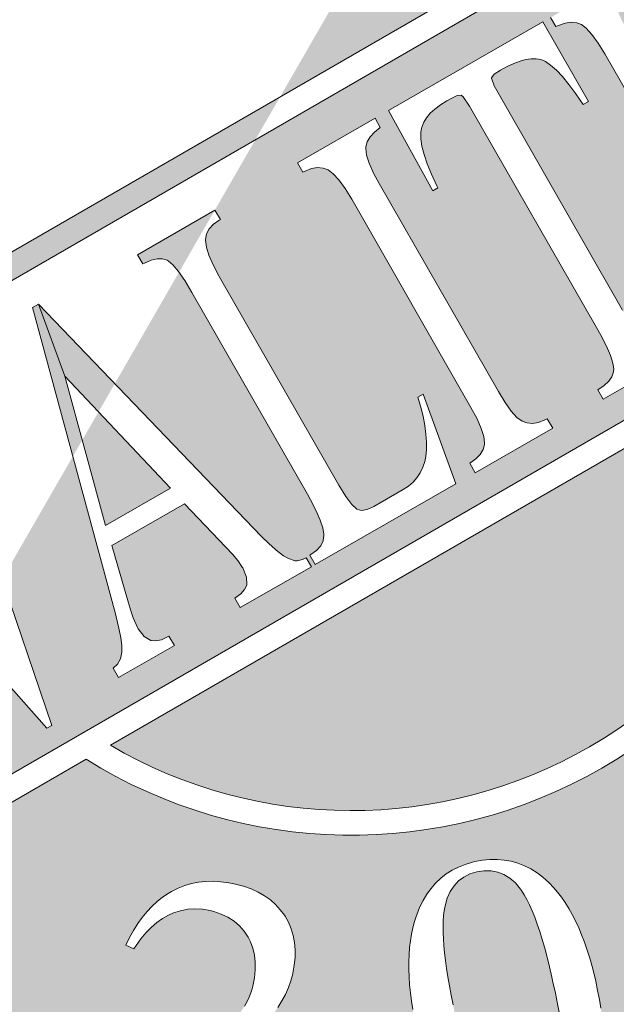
# Model space of a CAD drawing. Header units: millimetres. Extents: x -13501 to 278776, y 0 to 252300.
# Tile 82 of 132: x 262631 to 263127, y 1739 to 2556. Entities that reach past the tile are written whole.
import ezdxf
from ezdxf.enums import TextEntityAlignment as Align

# ---------------------------------------------------------------- set-up
doc = ezdxf.new("R2010")
doc.units = ezdxf.units.MM
doc.header["$LTSCALE"] = 100
doc.layers.get('0').update_dxf_attribs({"linetype": 'CONTINUOUS'})
doc.layers.add('SCHERMER_ONDERHOEK', color=7, linetype='CONTINUOUS')
doc.layers.add('WT-tekst', color=7, linetype='CONTINUOUS')
doc.styles.add('B-01', font='GOTHICI.TTF')
doc.styles.add('cg omega', font='GOTHICI.TTF', dxfattribs={"width": 1.32})
doc.styles.add('CG OMEGA BOLD', font='GOTHICBI.TTF', dxfattribs={"width": 1.32})

# ---------------------------------------------------------------- blocks, each defined once
blk = doc.blocks.new('iso')
at = {"lineweight": 5}
for points in [[(3.3739, 2.8719), (3.4779, 3.0522, -0.816427), (10.7824, 15.7203), (10.8863, 15.9006, 0.820962)], [(8.9618, 12.5629), (9.0714, 12.753, 0.468038), (4.2615, 8.5406), (4.4644, 8.6578, -0.453418)], [(10.3861, 12.0791, 0.095853), (8.9618, 12.5629), (7.832, 10.6034)], [(7.6282, 10.2501), (7.832, 10.6034), (1.199, 6.7712, 0.007066), (1.2547, 6.5678)], [(7.2896, 9.6628), (6.6482, 9.2949), (6.6941, 9.2177), (6.7078, 9.2245), (6.7621, 9.2482), (6.8118, 9.2605), (6.8554, 9.2597), (6.8943, 9.2482), (6.902, 9.2429), (6.9425, 9.2092), (6.9884, 9.155), (6.993, 9.1484)], [(6.4233, 5.2236, 0.58128), (12.3828, 8.663)], [(6.325, 7.99), (6.1897, 7.7553), (6.3829, 7.0482), (6.9219, 7.3578)]]:
    blk.add_hatch(color=256, dxfattribs=at).paths.add_polyline_path(points)
h = blk.add_hatch(color=256, dxfattribs=at)
h.paths.add_polyline_path([(13.7999, 13.8158), (7.6282, 10.2501), (7.2911, 9.6654), (7.3369, 9.5861), (7.327, 9.5808), (7.2788, 9.5471), (7.2445, 9.5097), (7.2223, 9.4676), (7.2139, 9.4218), (7.2139, 9.4141), (7.2208, 9.3575), (7.2422, 9.2895), (7.2766, 9.21), (7.3247, 9.119), (7.3278, 9.1129), (8.32, 7.383), (8.3781, 7.2875), (8.427, 7.2217), (8.466, 7.185), (8.4706, 7.1827), (8.5096, 7.172), (8.5562, 7.1804), (8.6105, 7.2049), (8.8551, 7.3448), (8.8987, 7.3738), (8.9369, 7.4067), (8.969, 7.4442), (8.9958, 7.4847), (9.0172, 7.5306), (9.0332, 7.5795), (9.0416, 7.6208), (9.0477, 7.6773), (9.0485, 7.7385), (9.0439, 7.805), (9.034, 7.8768), (9.0195, 7.9541), (8.9988, 8.0366), (8.9774, 8.1123), (9.0202, 8.1375), (9.2924, 7.3937), (8.1228, 6.7226), (8.0784, 6.8005), (8.0884, 6.8059), (8.1358, 6.8395), (8.1702, 6.8777), (8.1901, 6.9205), (8.1962, 6.9679), (8.1962, 6.9741), (8.1878, 7.0268), (8.1664, 7.0918), (8.1327, 7.1697), (8.0853, 7.2607), (8.0593, 7.3081), (7.0992, 8.9822), (7.0411, 9.0793), (6.993, 9.1484), (6.4605, 8.2249), (7.6794, 6.9572), (7.739, 6.8968), (7.8002, 6.8433), (7.8613, 6.7967), (7.8973, 6.7761), (7.9538, 6.7554), (7.973, 6.7547), (8.0173, 6.7638), (8.0494, 6.7791), (8.0922, 6.7042), (7.5021, 6.3663), (7.4577, 6.4443), (7.5059, 6.4795), (7.538, 6.5154), (7.5556, 6.5521), (7.5563, 6.5559), (7.554, 6.6178), (7.5227, 6.6939), (7.4822, 6.7577), (7.4379, 6.8089), (7.0403, 7.2278), (6.4357, 6.8808), (6.5702, 6.4145), (6.5954, 6.3312), (6.6138, 6.2807), (6.649, 6.2012), (6.6543, 6.1905), (6.7032, 6.1271), (6.7581, 6.0943), (6.8018, 6.0896), (6.8485, 6.0995), (6.8966, 6.1225), (6.9096, 6.1294), (6.9547, 6.0514), (6.4907, 5.7854), (6.4456, 5.8633), (6.4831, 5.8954), (6.5075, 5.9398), (6.519, 5.9956), (6.519, 5.9994), (6.5175, 6.0506), (6.5098, 6.1164), (6.4945, 6.1951), (6.4716, 6.2884), (6.4647, 6.3136), (6.1119, 7.6204), (5.5241, 6.601), (5.938, 5.3886), (5.8952, 5.3642), (5.2384, 6.1055), (4.9956, 5.6844), (5.2317, 4.9827), (5.1904, 4.9598), (4.8199, 5.3796), (4.4438, 4.7275), (4.455, 4.7282), (4.4887, 4.7404), (4.5345, 4.6624), (4.3429, 4.5524), (4.0889, 4.1119), (15.2469, 10.5515), (15.2469, 11.6621, 0.08759)])
h.paths.add_polyline_path([(14.2237, 10.8704), (14.2841, 10.7687), (14.3384, 10.6861), (14.3865, 10.6227), (14.4278, 10.5791), (14.4607, 10.5554), (14.4989, 10.5432), (14.5425, 10.5424), (14.5914, 10.5516), (14.6457, 10.5722), (14.6732, 10.586), (14.7191, 10.508), (14.0624, 10.1312), (14.0173, 10.2091), (14.0693, 10.2443), (14.109, 10.2802), (14.135, 10.3184), (14.1488, 10.359), (14.1503, 10.3827), (14.1434, 10.4308), (14.1228, 10.4935), (14.0892, 10.5707), (14.0425, 10.6624), (14.0058, 10.7266), (12.9532, 12.5643), (12.8997, 12.6423), (12.8837, 12.6545), (12.8493, 12.6515), (12.7996, 12.6278), (12.7644, 12.6079), (12.7109, 12.5743), (12.665, 12.5399), (12.6268, 12.5039), (12.5955, 12.4673), (12.5725, 12.4298), (12.5565, 12.39), (12.5481, 12.3503), (12.5473, 12.3434), (12.5481, 12.2914), (12.5572, 12.2303), (12.5756, 12.1615), (12.6016, 12.0843), (12.6367, 11.9979), (12.6803, 11.9039), (12.6903, 11.8848), (12.6475, 11.8603), (12.2805, 12.5276), (13.5617, 13.263), (13.9401, 12.6026), (13.8958, 12.5766), (13.8346, 12.666), (13.7773, 12.744), (13.7238, 12.8097), (13.6733, 12.8632), (13.6267, 12.9045), (13.5831, 12.9343), (13.5778, 12.9366), (13.5434, 12.9496), (13.5059, 12.9565), (13.4654, 12.9565), (13.4203, 12.9504), (13.3721, 12.9374), (13.3201, 12.9183), (13.2643, 12.893), (13.2085, 12.8625), (13.1573, 12.8273), (13.1359, 12.799), (13.1352, 12.7967), (13.1573, 12.7325), (13.1787, 12.6935)], flags=16)
h.paths.add_polyline_path([(13.1917, 10.1938), (13.2475, 10.1036), (13.2987, 10.0325), (13.3469, 9.9813), (13.3889, 9.95), (13.4295, 9.9347), (13.4746, 9.9309), (13.5243, 9.9393), (13.5793, 9.9592), (13.5976, 9.9683), (13.6427, 9.8911), (12.9999, 9.5211), (12.9548, 9.5999), (13.0044, 9.6358), (13.0411, 9.674), (13.0648, 9.713), (13.0763, 9.7551), (13.0778, 9.7688), (13.0717, 9.8216), (13.0511, 9.8888), (13.0151, 9.9691), (12.9647, 10.0639), (11.9748, 11.79), (11.9197, 11.8802), (11.8685, 11.9513), (11.8203, 12.0025), (11.7783, 12.0346), (11.737, 12.0499), (11.6919, 12.0537), (11.6422, 12.0453), (11.5879, 12.0246), (11.5696, 12.0162), (11.5245, 12.0942), (12.1682, 12.4634), (12.2125, 12.3847), (12.1636, 12.3472), (12.1269, 12.3083), (12.1032, 12.2677), (12.0917, 12.2265), (12.0902, 12.2112), (12.0971, 12.1569), (12.1185, 12.0896), (12.1552, 12.0086), (12.2026, 11.9207)], flags=16)
h.paths.add_polyline_path([(12.5397, 10.0968), (12.7912, 9.4019), (11.5528, 8.691), (11.5092, 8.7697), (11.5589, 8.8056), (11.5956, 8.8439), (11.6208, 8.8828), (11.6323, 8.9234), (11.6338, 8.9379), (11.6277, 8.9899), (11.6071, 9.0571), (11.5704, 9.1382), (11.5207, 9.2299), (10.5292, 10.9606), (10.4734, 11.0515), (10.4214, 11.1234), (10.3748, 11.1746), (10.3343, 11.2052), (10.2953, 11.2197), (10.2502, 11.2235), (10.1997, 11.2159), (10.1439, 11.1975), (10.1218, 11.1876), (10.0782, 11.2633), (11.2875, 11.9581), (11.6323, 11.4001), (11.5895, 11.3756), (11.5276, 11.4605), (11.4695, 11.5308), (11.4167, 11.5874), (11.367, 11.6302), (11.3219, 11.66), (11.3181, 11.6615), (11.2768, 11.6761), (11.2325, 11.6814), (11.1851, 11.6776), (11.1354, 11.6646), (11.0834, 11.6417), (11.0567, 11.6271), (10.6989, 11.4223), (10.6523, 11.3871), (10.6324, 11.3512), (10.6316, 11.3451), (10.6446, 11.2923), (10.6874, 11.2044), (10.7004, 11.1815), (11.0972, 10.4897), (11.1499, 10.4102), (11.166, 10.3949), (11.208, 10.3926), (11.2355, 10.4056), (11.5169, 10.5669), (11.5711, 10.6013), (11.6155, 10.6364), (11.6491, 10.6724), (11.6728, 10.7091), (11.6866, 10.7458), (11.6896, 10.7679), (11.6866, 10.8214), (11.6697, 10.8872), (11.6407, 10.9651), (11.5979, 11.0554), (11.5826, 11.0844), (11.6254, 11.1096), (12.1322, 10.2252), (12.0894, 10.2007), (12.0306, 10.2894), (11.9763, 10.3612), (11.9266, 10.4163), (11.8807, 10.4553), (11.8609, 10.4675), (11.8242, 10.4797), (11.7836, 10.4836), (11.7385, 10.4774), (11.6881, 10.4622), (11.6338, 10.4377), (11.6009, 10.4201), (11.3181, 10.2573), (11.2799, 10.2214), (11.2761, 10.2068), (11.2967, 10.1441), (11.3227, 10.096), (11.7638, 9.3262), (11.8211, 9.2345), (11.867, 9.1748), (11.8899, 9.155), (11.935, 9.1397), (11.9856, 9.1518), (11.9946, 9.1573), (12.3249, 9.3468), (12.3761, 9.3782), (12.4204, 9.4118), (12.4594, 9.4462), (12.4915, 9.4829), (12.5175, 9.5204), (12.5374, 9.5601), (12.5511, 9.6006), (12.555, 9.619), (12.5611, 9.6679), (12.5611, 9.7252), (12.555, 9.7902), (12.5435, 9.8628), (12.5267, 9.9439), (12.5037, 10.0325), (12.4808, 10.109)], flags=16)
h.paths.add_polyline_path([(10.3931, 10.5661), (10.348, 10.5401), (10.2877, 10.6303), (10.2303, 10.7075), (10.1768, 10.7733), (10.1264, 10.8268), (10.079, 10.8681), (10.0354, 10.8979), (10.03, 10.9009), (9.9964, 10.9139), (9.9589, 10.92), (9.9177, 10.9208), (9.8733, 10.9139), (9.8244, 10.9017), (9.7732, 10.8826), (9.7174, 10.8566), (9.6616, 10.8268), (9.6096, 10.7916), (9.5882, 10.7633), (9.5882, 10.7603), (9.6104, 10.6961), (9.631, 10.6571), (10.676, 8.8347), (10.7371, 8.7322), (10.7914, 8.6497), (10.8388, 8.5862), (10.8808, 8.5427), (10.9137, 8.5197), (10.9512, 8.5075), (10.9947, 8.506), (11.0437, 8.5159), (11.0987, 8.5365), (11.1255, 8.5495), (11.1713, 8.4723), (10.5147, 8.0955), (10.4703, 8.1734), (10.5223, 8.2078), (10.5613, 8.2438), (10.5873, 8.282), (10.6011, 8.3225), (10.6034, 8.3462), (10.5957, 8.3944), (10.5751, 8.457), (10.5414, 8.5343), (10.4948, 8.626), (10.4589, 8.6902), (9.4055, 10.5279), (9.3528, 10.6059), (9.3367, 10.6181), (9.3015, 10.615), (9.2526, 10.5921), (9.2174, 10.5715), (9.1639, 10.5386), (9.1181, 10.5034), (9.0791, 10.4683), (9.0485, 10.4308), (9.0248, 10.3934), (9.0095, 10.3544), (9.0011, 10.3139), (9.0003, 10.307), (9.0011, 10.255), (9.0103, 10.1946), (9.0279, 10.125), (9.0546, 10.0478), (9.0898, 9.9622), (9.1334, 9.8674), (9.1425, 9.8483), (9.0997, 9.8239), (8.7328, 10.4912), (10.014, 11.2266)], flags=16)
h.paths.add_polyline_path([(8.6648, 10.349), (8.6158, 10.3108), (8.5791, 10.2718), (8.5554, 10.2321), (8.544, 10.19), (8.5432, 10.1747), (8.5501, 10.1212), (8.5715, 10.0532), (8.6082, 9.9722), (8.6548, 9.8842), (9.6448, 8.1582), (9.7006, 8.0672), (9.7518, 7.9961), (9.7992, 7.9449), (9.842, 7.9135), (9.8825, 7.8982), (9.9276, 7.8944), (9.9773, 7.9028), (10.0316, 7.9235), (10.0499, 7.9319), (10.0958, 7.8547), (9.4521, 7.4855), (9.407, 7.5634), (9.4567, 7.5994), (9.4934, 7.6376), (9.5179, 7.6773), (9.5293, 7.7186), (9.5301, 7.7331), (9.5247, 7.7859), (9.5033, 7.8524), (9.4674, 7.9334), (9.417, 8.0274), (8.4278, 9.7543), (8.372, 9.8437), (8.3208, 9.9148), (8.2734, 9.966), (8.2306, 9.9981), (8.1901, 10.0134), (8.1442, 10.0173), (8.0945, 10.0088), (8.0402, 9.989), (8.0219, 9.9798), (7.9775, 10.0578), (8.6212, 10.427)], flags=16)
h = blk.add_hatch(color=256, dxfattribs=at)
h.paths.add_polyline_path([(15.2469, 10.316), (12.5846, 8.7795, -0.599956), (6.2215, 5.1072), (3.8854, 3.7589), (3.4779, 3.0522, 0.049199), (4.6649, 2.1936), (6.5598, 2.1936), (6.6245, 2.2386), (6.6847, 2.2805), (6.7603, 2.3335), (6.8331, 2.3859), (6.9026, 2.4372), (6.9688, 2.4879), (7.0322, 2.5376), (7.0918, 2.5861), (7.1486, 2.6336), (7.2016, 2.6805), (7.2518, 2.7263), (7.2987, 2.771), (7.3423, 2.8151), (7.3831, 2.8581), (7.4201, 2.9001), (7.4543, 2.9409), (7.4846, 2.9812), (7.5122, 3.0203), (7.5365, 3.0589), (7.558, 3.0965), (7.5757, 3.1329), (7.59, 3.1682), (7.6016, 3.2029), (7.6071, 3.2239), (7.6203, 3.2934), (7.6264, 3.3591), (7.6264, 3.422), (7.6203, 3.4821), (7.6071, 3.5384), (7.5872, 3.5919), (7.5674, 3.6321), (7.5343, 3.6818), (7.4951, 3.7259), (7.4504, 3.764), (7.3997, 3.7965), (7.3434, 3.823), (7.2811, 3.844), (7.2518, 3.8512), (7.1884, 3.8627), (7.126, 3.8661), (7.0653, 3.8622), (7.0058, 3.8506), (6.9478, 3.8319), (6.9054, 3.8131), (6.8557, 3.785), (6.8083, 3.7513), (6.7625, 3.7121), (6.7189, 3.668), (6.677, 3.6178), (6.6372, 3.5626), (6.6185, 3.5345), (6.5506, 3.5637), (6.5821, 3.6277), (6.6157, 3.6873), (6.651, 3.7436), (6.6885, 3.7954), (6.7277, 3.8429), (6.7685, 3.8865), (6.8116, 3.9262), (6.8563, 3.9621), (6.9031, 3.9935), (6.9318, 4.0106), (6.9854, 4.0371), (7.0405, 4.0591), (7.0973, 4.0757), (7.1558, 4.0867), (7.216, 4.0934), (7.2777, 4.095), (7.3412, 4.0911), (7.4063, 4.0823), (7.4631, 4.0713), (7.5299, 4.0531), (7.5922, 4.031), (7.6501, 4.0045), (7.7031, 3.9742), (7.7516, 3.94), (7.7958, 3.9014), (7.8344, 3.8589), (7.8706, 3.8106), (7.9023, 3.7546), (7.9249, 3.7006), (7.942, 3.6448), (7.953, 3.5869), (7.958, 3.5262), (7.9574, 3.4633), (7.9508, 3.3982), (7.9376, 3.328), (7.9216, 3.2686), (7.9017, 3.2118), (7.8769, 3.156), (7.8482, 3.1014), (7.8151, 3.0474), (7.777, 2.9944), (7.7317, 2.9383), (7.6981, 2.9017), (7.6645, 2.8675), (7.627, 2.8322), (7.5861, 2.7952), (7.542, 2.7572), (7.4935, 2.718), (7.4421, 2.6772), (7.387, 2.6358), (7.3279, 2.5922), (7.2656, 2.5481), (7.2, 2.5023), (7.168, 2.4808), (6.7437, 2.1936), (9.2169, 2.1936), (9.2037, 2.2154), (9.1761, 2.2656), (9.1496, 2.318), (9.1237, 2.3737), (9.0994, 2.4322), (9.0757, 2.4935), (9.0531, 2.5569), (9.0316, 2.6237), (9.0111, 2.6932), (8.9913, 2.7654), (8.9731, 2.8405), (8.9631, 2.8841), (8.9471, 2.958), (8.9339, 3.0303), (8.9229, 3.1009), (8.914, 3.1698), (8.9074, 3.2366), (8.903, 3.3022), (8.9008, 3.3657), (8.9008, 3.4275), (8.9036, 3.487), (8.908, 3.5455), (8.9146, 3.6018), (8.924, 3.6564), (8.9356, 3.7094), (8.9488, 3.7607), (8.9648, 3.8098), (8.967, 3.8153), (8.9913, 3.8771), (9.0194, 3.9345), (9.0509, 3.9874), (9.0862, 4.036), (9.1242, 4.0801), (9.1667, 4.1198), (9.212, 4.1551), (9.2611, 4.186), (9.3135, 4.2125), (9.3697, 4.2346), (9.4293, 4.2528), (9.4503, 4.2578), (9.5137, 4.2693), (9.575, 4.2754), (9.6357, 4.276), (9.6941, 4.271), (9.7515, 4.2611), (9.8072, 4.2451), (9.8613, 4.2241), (9.9143, 4.1971), (9.9656, 4.1651), (10.0152, 4.1276), (10.0632, 4.084), (10.0671, 4.0807), (10.1018, 4.0443), (10.136, 4.0045), (10.168, 3.9626), (10.1995, 3.9174), (10.2293, 3.8694), (10.258, 3.8186), (10.2855, 3.7657), (10.3115, 3.7094), (10.3363, 3.6503), (10.36, 3.5886), (10.3821, 3.524), (10.4036, 3.4567), (10.4229, 3.3861), (10.4417, 3.3133), (10.4527, 3.2658), (10.4687, 3.1891), (10.4836, 3.1141), (10.4957, 3.0413), (10.5062, 2.9701), (10.5145, 2.9012), (10.5211, 2.8344), (10.5255, 2.7693), (10.5277, 2.7064), (10.5283, 2.6452), (10.5266, 2.5867), (10.5233, 2.5293), (10.5172, 2.4747), (10.5101, 2.4217), (10.5001, 2.371), (10.4886, 2.3219), (10.4748, 2.275), (10.4737, 2.2706), (10.451, 2.2093), (10.4437, 2.1936), (12.1823, 2.1936, 0.157804), (15.2469, 5.6187)])
h.paths.add_polyline_path([(13.1637, 6.9334), (13.2161, 6.9351), (13.2691, 6.934), (13.3237, 6.9301), (13.38, 6.9235), (13.4373, 6.9141), (13.4958, 6.902), (13.5559, 6.8876), (13.6177, 6.87), (13.6806, 6.8496), (13.7452, 6.827), (13.8108, 6.801), (13.8776, 6.7723), (13.946, 6.7414), (13.9896, 6.7199), (14.0602, 6.6846), (14.1275, 6.6493), (14.192, 6.6135), (14.2544, 6.577), (14.3134, 6.5406), (14.3691, 6.5037), (14.4226, 6.4662), (14.4734, 6.4286), (14.5208, 6.3911), (14.5661, 6.3531), (14.608, 6.3144), (14.6472, 6.2758), (14.6841, 6.2367), (14.7178, 6.1975), (14.7487, 6.1578), (14.7763, 6.1175), (14.779, 6.1136), (14.8127, 6.0579), (14.8408, 6.0016), (14.8634, 5.9454), (14.88, 5.8885), (14.891, 5.8317), (14.8971, 5.7743), (14.8971, 5.7164), (14.8916, 5.659), (14.8805, 5.6006), (14.8634, 5.5421), (14.8414, 5.4836), (14.8232, 5.4439), (14.7923, 5.3865), (14.7581, 5.3346), (14.7211, 5.2872), (14.6808, 5.2442), (14.6367, 5.2067), (14.5898, 5.1736), (14.5396, 5.1449), (14.4861, 5.1211), (14.4293, 5.1024), (14.3691, 5.0886), (14.3062, 5.0792), (14.2864, 5.0776), (14.2378, 5.0743), (14.1876, 5.0743), (14.1358, 5.0759), (14.0822, 5.0809), (14.0276, 5.088), (13.9714, 5.098), (13.9134, 5.1101), (13.8544, 5.125), (13.7932, 5.1421), (13.7308, 5.162), (13.6668, 5.184), (13.6017, 5.2089), (13.5344, 5.2364), (13.466, 5.2662), (13.396, 5.2988), (13.3557, 5.3181), (13.2884, 5.3523), (13.2238, 5.3871), (13.1615, 5.4229), (13.1025, 5.4588), (13.0462, 5.4957), (12.9921, 5.5333), (12.9414, 5.5713), (12.8934, 5.6099), (12.8481, 5.6491), (12.8056, 5.6894), (12.7659, 5.7302), (12.729, 5.7716), (12.6948, 5.8135), (12.6639, 5.856), (12.6352, 5.899), (12.6319, 5.904), (12.5993, 5.9619), (12.5723, 6.0198), (12.5502, 6.0772), (12.5348, 6.1351), (12.5243, 6.1931), (12.5193, 6.2504), (12.5204, 6.3084), (12.527, 6.3658), (12.5392, 6.4237), (12.5568, 6.4811), (12.5806, 6.5384), (12.5899, 6.5583), (12.6203, 6.6146), (12.6539, 6.667), (12.6914, 6.7144), (12.7317, 6.7569), (12.7759, 6.7955), (12.8227, 6.8292), (12.8735, 6.8579), (12.927, 6.8827), (12.9844, 6.9025), (13.0445, 6.9174), (13.1099, 6.9287)], flags=16)
h.paths.add_polyline_path([(12.0316, 5.2188), (12.0796, 5.1989), (12.1276, 5.1758), (12.1756, 5.1493), (12.2236, 5.12), (12.2722, 5.0875), (12.3202, 5.0522), (12.3687, 5.0136), (12.4173, 4.9722), (12.4664, 4.9275), (12.5149, 4.8795), (12.564, 4.8288), (12.6131, 4.7747), (12.6622, 4.7179), (12.6931, 4.6803), (12.7422, 4.6191), (12.7891, 4.5584), (12.8327, 4.4988), (12.8735, 4.4398), (12.9121, 4.3824), (12.948, 4.3251), (12.9811, 4.2693), (13.0114, 4.2142), (13.039, 4.1596), (13.0638, 4.106), (13.0859, 4.0536), (13.1058, 4.0023), (13.1223, 3.9516), (13.1367, 3.9014), (13.1482, 3.8528), (13.1571, 3.8048), (13.1648, 3.7353), (13.167, 3.6724), (13.1637, 3.6117), (13.1554, 3.5533), (13.1422, 3.4964), (13.1234, 3.4424), (13.0991, 3.39), (13.0705, 3.3397), (13.0357, 3.2912), (12.9965, 3.2454), (12.9518, 3.2013), (12.9182, 3.1726), (12.8669, 3.1334), (12.8139, 3.1003), (12.7604, 3.0727), (12.7058, 3.0512), (12.6501, 3.0347), (12.5938, 3.0242), (12.5364, 3.0192), (12.4779, 3.0203), (12.4184, 3.0269), (12.3577, 3.0391), (12.2964, 3.0573), (12.2777, 3.0639), (12.2324, 3.0816), (12.1867, 3.102), (12.1403, 3.1257), (12.094, 3.1522), (12.0471, 3.1814), (12.0002, 3.214), (11.9527, 3.2493), (11.9047, 3.2873), (11.8567, 3.3282), (11.8082, 3.3723), (11.7596, 3.4197), (11.7105, 3.4694), (11.6609, 3.5224), (11.6112, 3.5781), (11.561, 3.6371), (11.5329, 3.6713), (11.4855, 3.7303), (11.4413, 3.7888), (11.3994, 3.8473), (11.3608, 3.9047), (11.3249, 3.9615), (11.2918, 4.0183), (11.2615, 4.074), (11.2339, 4.1292), (11.2091, 4.1838), (11.187, 4.2379), (11.1682, 4.2914), (11.1517, 4.3444), (11.1384, 4.3968), (11.1274, 4.4486), (11.1196, 4.5007), (11.1131, 4.5717), (11.1125, 4.6357), (11.1169, 4.6975), (11.1269, 4.7565), (11.1412, 4.8133), (11.1611, 4.8674), (11.1859, 4.9198), (11.2162, 4.9689), (11.251, 5.0163), (11.2913, 5.0616), (11.3365, 5.104), (11.3531, 5.1178), (11.4049, 5.1565), (11.4573, 5.1896), (11.5108, 5.2171), (11.5655, 5.2392), (11.6212, 5.2558), (11.678, 5.2668), (11.7359, 5.2718), (11.795, 5.2718), (11.8551, 5.2657), (11.9169, 5.2547), (11.9792, 5.2376), (11.9836, 5.2359)], flags=16)
h = blk.add_hatch(color=256, dxfattribs=at)
h.paths.add_polyline_path([(5.8272, 8.8836), (6.0443, 8.2873), (6.325, 7.99), (6.4605, 8.2249)])
h.paths.add_polyline_path([(5.8272, 8.8836), (5.7783, 8.8561), (6.1119, 7.6204), (6.1897, 7.7553), (6.0443, 8.2873)])
h = blk.add_hatch(color=256, dxfattribs=at)
h.paths.add_polyline_path([(14.3382, 6.1379), (14.2814, 6.1716), (14.2207, 6.2058), (14.1562, 6.2411), (14.0878, 6.278), (14.0149, 6.3161), (13.9388, 6.3558), (13.8588, 6.3961), (13.775, 6.438), (13.7363, 6.4568), (13.658, 6.4948), (13.5835, 6.5291), (13.5118, 6.561), (13.4439, 6.5892), (13.3794, 6.6151), (13.3176, 6.6377), (13.2597, 6.657), (13.2051, 6.6736), (13.1538, 6.6874), (13.1052, 6.6979), (13.0605, 6.7056), (13.0191, 6.71), (13.0026, 6.7111), (12.9375, 6.7095), (12.8779, 6.699), (12.8239, 6.6797), (12.7753, 6.6515), (12.7328, 6.6146), (12.6959, 6.5688), (12.6661, 6.5169), (12.6434, 6.4612), (12.6313, 6.406), (12.6291, 6.3514), (12.6374, 6.2968), (12.655, 6.2427), (12.6832, 6.1892), (12.7212, 6.1357), (12.7488, 6.1037), (12.7764, 6.075), (12.8084, 6.0458), (12.8432, 6.016), (12.8823, 5.9851), (12.9254, 5.9531), (12.9717, 5.9211), (13.0219, 5.888), (13.076, 5.8538), (13.1333, 5.819), (13.1951, 5.7837), (13.2602, 5.7473), (13.3292, 5.7103), (13.402, 5.6728), (13.4787, 5.6342), (13.5074, 5.6199), (13.5879, 5.5813), (13.6646, 5.5448), (13.7385, 5.5112), (13.8092, 5.4797), (13.877, 5.4511), (13.9416, 5.4251), (14.0034, 5.4014), (14.0618, 5.3799), (14.117, 5.3611), (14.1694, 5.3451), (14.2185, 5.3313), (14.2643, 5.3203), (14.3073, 5.312), (14.3471, 5.3054), (14.3741, 5.3027), (14.4419, 5.301), (14.5043, 5.3071), (14.5611, 5.322), (14.6119, 5.3451), (14.6571, 5.3766), (14.6963, 5.4163), (14.7299, 5.4648), (14.7454, 5.493), (14.7685, 5.5509), (14.7818, 5.6077), (14.7845, 5.6635), (14.7774, 5.7181), (14.7592, 5.7721), (14.7316, 5.8251), (14.693, 5.8764), (14.6759, 5.8957), (14.6538, 5.9178), (14.6284, 5.941), (14.5986, 5.9652), (14.565, 5.9912), (14.5275, 6.0182), (14.4855, 6.0463), (14.4403, 6.0756), (14.3912, 6.1065)])
h.paths.add_polyline_path([(12.495, 4.3703), (12.4393, 4.4409), (12.3803, 4.5137), (12.3533, 4.5474), (12.2975, 4.6141), (12.244, 4.6765), (12.1927, 4.735), (12.1425, 4.7896), (12.0945, 4.8398), (12.0482, 4.8861), (12.0035, 4.9281), (11.9605, 4.9661), (11.9196, 4.9998), (11.8805, 5.0296), (11.8424, 5.0549), (11.8071, 5.0765), (11.7922, 5.0842), (11.7326, 5.1101), (11.6736, 5.1256), (11.6168, 5.1305), (11.561, 5.125), (11.507, 5.1096), (11.454, 5.0831), (11.4055, 5.0483), (11.3619, 5.0075), (11.3277, 4.9623), (11.3029, 4.9132), (11.2874, 4.8607), (11.2813, 4.8039), (11.2841, 4.7432), (11.2968, 4.6787), (11.3084, 4.6384), (11.3216, 4.6009), (11.3382, 4.5612), (11.3575, 4.5187), (11.3801, 4.4746), (11.406, 4.4282), (11.4347, 4.3791), (11.4667, 4.3278), (11.5015, 4.2749), (11.5395, 4.2191), (11.5803, 4.1612), (11.6245, 4.1011), (11.6719, 4.0387), (11.7227, 3.9742), (11.7756, 3.9074), (11.7966, 3.8821), (11.8529, 3.8136), (11.9081, 3.7485), (11.961, 3.6868), (12.0123, 3.6288), (12.062, 3.5742), (12.1094, 3.5235), (12.1558, 3.4766), (12.1999, 3.4324), (12.2424, 3.3927), (12.2832, 3.3563), (12.3218, 3.3232), (12.3593, 3.294), (12.3946, 3.268), (12.4283, 3.246), (12.4515, 3.2322), (12.5127, 3.2018), (12.5717, 3.1814), (12.6297, 3.1715), (12.6854, 3.1715), (12.7394, 3.1809), (12.7919, 3.2007), (12.8426, 3.2305), (12.868, 3.2498), (12.9138, 3.2929), (12.9491, 3.3392), (12.975, 3.3883), (12.991, 3.4413), (12.9976, 3.4975), (12.9938, 3.5571), (12.9805, 3.6206), (12.9734, 3.6448), (12.9623, 3.6741), (12.9485, 3.7061), (12.9314, 3.7403), (12.9116, 3.7778), (12.889, 3.8181), (12.863, 3.8611), (12.8343, 3.9063), (12.8023, 3.9549), (12.7676, 4.0062), (12.7295, 4.0597), (12.6887, 4.1165), (12.6446, 4.1761), (12.5977, 4.2379), (12.548, 4.303)])
h.paths.add_polyline_path([(10.1178, 3.166), (10.098, 3.2575), (10.0886, 3.2995), (10.0693, 3.3839), (10.0494, 3.4639), (10.0296, 3.5395), (10.0091, 3.6106), (9.9887, 3.6768), (9.9678, 3.7392), (9.9468, 3.7965), (9.9253, 3.8495), (9.9038, 3.8981), (9.8817, 3.9422), (9.8596, 3.9819), (9.837, 4.0172), (9.8276, 4.0305), (9.7857, 4.0807), (9.7405, 4.1209), (9.6914, 4.1513), (9.6395, 4.1711), (9.5838, 4.1811), (9.5248, 4.1816), (9.4657, 4.1722), (9.4084, 4.1551), (9.3576, 4.1298), (9.314, 4.0972), (9.2765, 4.0569), (9.2451, 4.0095), (9.2208, 3.9538), (9.2031, 3.8909), (9.1954, 3.849), (9.1904, 3.8098), (9.1877, 3.7668), (9.186, 3.7204), (9.1866, 3.6708), (9.1888, 3.6172), (9.1921, 3.561), (9.1982, 3.5008), (9.2053, 3.4374), (9.2142, 3.3706), (9.2252, 3.3006), (9.2379, 3.2272), (9.2522, 3.15), (9.2682, 3.0694), (9.2864, 2.9861), (9.2931, 2.9541), (9.3129, 2.8675), (9.3328, 2.7848), (9.3526, 2.7059), (9.3731, 2.6308), (9.3929, 2.5602), (9.4128, 2.4935), (9.4326, 2.4306), (9.4525, 2.3715), (9.4729, 2.3169), (9.4928, 2.2656), (9.5126, 2.2187), (9.5247, 2.1936), (10.2355, 2.1936), (10.2392, 2.2143), (10.2425, 2.2458), (10.2442, 2.2805), (10.2447, 2.3186), (10.2436, 2.3611), (10.2414, 2.4074), (10.2375, 2.4571), (10.232, 2.5111), (10.2254, 2.5685), (10.2171, 2.6297), (10.2072, 2.6948), (10.1956, 2.7638), (10.1835, 2.8366), (10.1691, 2.9133), (10.1537, 2.9938), (10.1366, 3.0777)])
for p, q in [((1.2547, 6.5678), (13.7999, 13.8158)), ((1.199, 6.7712), (10.3861, 12.0791)), ((10.014, 11.2266), (8.7328, 10.4912)), ((10.3931, 10.5661), (10.014, 11.2266)), ((10.0782, 11.2633), (10.1218, 11.1876)), ((10.1218, 11.1876), (10.1439, 11.1975)), ((10.1439, 11.1975), (10.1997, 11.2159)), ((10.1997, 11.2159), (10.2502, 11.2235)), ((10.2502, 11.2235), (10.2953, 11.2197)), ((10.2953, 11.2197), (10.3343, 11.2052)), ((10.3343, 11.2052), (10.3748, 11.1746)), ((10.3748, 11.1746), (10.4214, 11.1234)), ((10.4214, 11.1234), (10.4734, 11.0515)), ((10.4734, 11.0515), (10.5292, 10.9606)), ((10.5292, 10.9606), (11.5207, 9.2299)), ((9.7174, 10.8566), (9.7732, 10.8826)), ((9.7732, 10.8826), (9.8244, 10.9017)), ((9.8244, 10.9017), (9.8733, 10.9139)), ((9.8733, 10.9139), (9.9177, 10.9208)), ((9.9177, 10.9208), (9.9589, 10.92)), ((9.9589, 10.92), (9.9964, 10.9139)), ((9.9964, 10.9139), (10.03, 10.9009)), ((10.03, 10.9009), (10.0354, 10.8979)), ((10.0354, 10.8979), (10.079, 10.8681)), ((10.079, 10.8681), (10.1264, 10.8268)), ((9.5882, 10.7633), (9.6096, 10.7916)), ((9.6096, 10.7916), (9.6616, 10.8268)), ((9.6616, 10.8268), (9.7174, 10.8566)), ((10.1264, 10.8268), (10.1768, 10.7733)), ((9.5882, 10.7603), (9.5882, 10.7633)), ((9.6104, 10.6961), (9.5882, 10.7603)), ((10.1768, 10.7733), (10.2303, 10.7075)), ((10.2303, 10.7075), (10.2877, 10.6303)), ((9.631, 10.6571), (9.6104, 10.6961)), ((10.676, 8.8347), (9.631, 10.6571)), ((10.2877, 10.6303), (10.348, 10.5401)), ((3.0191, 3.4945), (15.2469, 10.5515)), ((9.1639, 10.5386), (9.2174, 10.5715)), ((9.2174, 10.5715), (9.2526, 10.5921)), ((9.2526, 10.5921), (9.3015, 10.615)), ((9.3015, 10.615), (9.3367, 10.6181)), ((9.3367, 10.6181), (9.3528, 10.6059)), ((9.3528, 10.6059), (9.4055, 10.5279)), ((10.348, 10.5401), (10.3931, 10.5661)), ((8.7328, 10.4912), (9.0997, 9.8239)), ((9.0485, 10.4308), (9.0791, 10.4683)), ((9.0791, 10.4683), (9.1181, 10.5034)), ((9.1181, 10.5034), (9.1639, 10.5386)), ((9.4055, 10.5279), (10.4589, 8.6902)), ((9.0095, 10.3544), (9.0248, 10.3934)), ((9.0248, 10.3934), (9.0485, 10.4308)), ((9.0003, 10.307), (9.0011, 10.3139)), ((9.0011, 10.255), (9.0003, 10.307)), ((9.0011, 10.3139), (9.0095, 10.3544)), ((9.0103, 10.1946), (9.0011, 10.255)), ((9.0279, 10.125), (9.0103, 10.1946)), ((9.0546, 10.0478), (9.0279, 10.125)), ((9.0898, 9.9622), (9.0546, 10.0478)), ((9.1334, 9.8674), (9.0898, 9.9622)), ((9.0997, 9.8239), (9.1425, 9.8483)), ((9.1425, 9.8483), (9.1334, 9.8674)), ((7.2918, 9.6641), (6.6482, 9.2949)), ((7.3369, 9.5861), (7.2918, 9.6641)), ((7.2788, 9.5471), (7.327, 9.5808)), ((7.327, 9.5808), (7.3369, 9.5861)), ((7.2223, 9.4676), (7.2445, 9.5097)), ((7.2445, 9.5097), (7.2788, 9.5471)), ((7.2139, 9.4218), (7.2223, 9.4676)), ((7.2139, 9.4141), (7.2139, 9.4218)), ((7.2208, 9.3575), (7.2139, 9.4141)), ((7.2422, 9.2895), (7.2208, 9.3575)), ((6.6482, 9.2949), (6.6941, 9.2177)), ((6.7078, 9.2245), (6.7621, 9.2482)), ((6.7621, 9.2482), (6.8118, 9.2605)), ((6.8118, 9.2605), (6.8554, 9.2597)), ((6.8554, 9.2597), (6.8943, 9.2482)), ((6.8943, 9.2482), (6.902, 9.2429)), ((6.902, 9.2429), (6.9425, 9.2092)), ((7.2766, 9.21), (7.2422, 9.2895)), ((6.6941, 9.2177), (6.7078, 9.2245)), ((6.9425, 9.2092), (6.9884, 9.155)), ((6.9884, 9.155), (7.0411, 9.0793)), ((7.3247, 9.119), (7.2766, 9.21)), ((7.0411, 9.0793), (7.0992, 8.9822)), ((7.3278, 9.1129), (7.3247, 9.119)), ((8.32, 7.383), (7.3278, 9.1129)), ((7.0992, 8.9822), (8.0593, 7.3081)), ((5.8272, 8.8836), (5.7783, 8.8561)), ((5.7783, 8.8561), (6.4647, 6.3136)), ((6.0443, 8.2873), (5.8272, 8.8836)), ((5.8272, 8.8836), (6.0443, 8.2873)), ((7.6794, 6.9572), (5.8272, 8.8836)), ((6.4233, 5.2236), (12.3828, 8.663)), ((10.4589, 8.6902), (10.4948, 8.626)), ((10.4948, 8.626), (10.5414, 8.5343)), ((10.5414, 8.5343), (10.5751, 8.457)), ((10.5147, 8.0955), (11.1713, 8.4723)), ((10.5751, 8.457), (10.5957, 8.3944)), ((10.5957, 8.3944), (10.6034, 8.3462)), ((10.6034, 8.3462), (10.6011, 8.3225)), ((6.3829, 7.0482), (6.0443, 8.2873)), ((6.0443, 8.2873), (6.9219, 7.3578)), ((10.5873, 8.282), (10.5613, 8.2438)), ((10.6011, 8.3225), (10.5873, 8.282)), ((10.5223, 8.2078), (10.4703, 8.1734)), ((10.4703, 8.1734), (10.5147, 8.0955)), ((10.5613, 8.2438), (10.5223, 8.2078)), ((9.0202, 8.1375), (8.9774, 8.1123)), ((8.9774, 8.1123), (8.9988, 8.0366)), ((9.2924, 7.3937), (9.0202, 8.1375)), ((8.9988, 8.0366), (9.0195, 7.9541)), ((9.0195, 7.9541), (9.034, 7.8768)), ((9.034, 7.8768), (9.0439, 7.805)), ((5.938, 5.3886), (5.117, 7.7935)), ((9.0439, 7.805), (9.0485, 7.7385)), ((9.0485, 7.7385), (9.0477, 7.6773)), ((9.0416, 7.6208), (9.0332, 7.5795)), ((9.0477, 7.6773), (9.0416, 7.6208)), ((9.0172, 7.5306), (8.9958, 7.4847)), ((9.0332, 7.5795), (9.0172, 7.5306)), ((8.969, 7.4442), (8.9369, 7.4067)), ((8.9958, 7.4847), (8.969, 7.4442)), ((6.9219, 7.3578), (6.3829, 7.0482)), ((8.1228, 6.7226), (9.2924, 7.3937)), ((8.3781, 7.2875), (8.32, 7.383)), ((8.8987, 7.3738), (8.8551, 7.3448)), ((8.9369, 7.4067), (8.8987, 7.3738)), ((8.0593, 7.3081), (8.0853, 7.2607)), ((8.427, 7.2217), (8.3781, 7.2875)), ((8.8551, 7.3448), (8.6105, 7.2049)), ((6.4357, 6.8808), (7.0403, 7.2278)), ((7.0403, 7.2278), (7.4379, 6.8089)), ((8.0853, 7.2607), (8.1327, 7.1697)), ((8.466, 7.185), (8.427, 7.2217)), ((8.6105, 7.2049), (8.5562, 7.1804)), ((8.1327, 7.1697), (8.1664, 7.0918)), ((8.4706, 7.1827), (8.466, 7.185)), ((8.5096, 7.172), (8.4706, 7.1827)), ((8.5562, 7.1804), (8.5096, 7.172)), ((8.1664, 7.0918), (8.1878, 7.0268)), ((7.739, 6.8968), (7.6794, 6.9572)), ((8.1878, 7.0268), (8.1962, 6.9741)), ((8.1962, 6.9679), (8.1901, 6.9205)), ((8.1962, 6.9741), (8.1962, 6.9679)), ((6.5702, 6.4145), (6.4357, 6.8808)), ((7.7941, 6.8487), (7.739, 6.8968)), ((8.1702, 6.8777), (8.1358, 6.8395)), ((8.1901, 6.9205), (8.1702, 6.8777)), ((4.6186, 6.8051), (5.8952, 5.3642)), ((7.4379, 6.8089), (7.4822, 6.7577)), ((7.8002, 6.8433), (7.7941, 6.8487)), ((7.8613, 6.7967), (7.8002, 6.8433)), ((7.8973, 6.7761), (7.8613, 6.7967)), ((8.0884, 6.8059), (8.0784, 6.8005)), ((8.0784, 6.8005), (8.1228, 6.7226)), ((8.1358, 6.8395), (8.0884, 6.8059)), ((7.4822, 6.7577), (7.5181, 6.7011)), ((7.5021, 6.3663), (8.0922, 6.7042)), ((7.5181, 6.7011), (7.5219, 6.6958)), ((7.9538, 6.7554), (7.8973, 6.7761)), ((7.973, 6.7547), (7.9538, 6.7554)), ((8.0173, 6.7638), (7.973, 6.7547)), ((8.0494, 6.7791), (8.0173, 6.7638)), ((8.0922, 6.7042), (8.0494, 6.7791)), ((7.5219, 6.6958), (7.554, 6.6178)), ((7.5556, 6.5521), (7.538, 6.5154)), ((7.554, 6.6178), (7.5563, 6.5559)), ((7.5563, 6.5559), (7.5556, 6.5521)), ((7.5059, 6.4795), (7.4577, 6.4443)), ((7.538, 6.5154), (7.5059, 6.4795)), ((6.5954, 6.3312), (6.5702, 6.4145)), ((7.4577, 6.4443), (7.5021, 6.3663)), ((6.4647, 6.3136), (6.4716, 6.2884)), ((6.6138, 6.2807), (6.5954, 6.3312)), ((6.4716, 6.2884), (6.4945, 6.1951)), ((6.649, 6.2012), (6.6138, 6.2807)), ((6.4945, 6.1951), (6.5098, 6.1164)), ((6.6543, 6.1905), (6.649, 6.2012)), ((6.7032, 6.1271), (6.6543, 6.1905)), ((6.9096, 6.1294), (6.8966, 6.1225)), ((6.9547, 6.0514), (6.9096, 6.1294)), ((6.4907, 5.7854), (6.9547, 6.0514)), ((6.5098, 6.1164), (6.5175, 6.0506)), ((6.5175, 6.0506), (6.519, 5.9994)), ((6.7583, 6.0942), (6.7032, 6.1271)), ((6.759, 6.0942), (6.7583, 6.0942)), ((6.8018, 6.0896), (6.759, 6.0942)), ((6.8485, 6.0995), (6.8018, 6.0896)), ((6.8966, 6.1225), (6.8485, 6.0995)), ((6.519, 5.9956), (6.5075, 5.9398)), ((6.519, 5.9994), (6.519, 5.9956)), ((6.4831, 5.8954), (6.4456, 5.8633)), ((6.5075, 5.9398), (6.4831, 5.8954)), ((6.4456, 5.8633), (6.4907, 5.7854)), ((5.8952, 5.3642), (5.938, 5.3886)), ((3.1665, 3.344), (6.2215, 5.1072)), ((9.4293, 4.2528), (9.3697, 4.2346)), ((9.4503, 4.2578), (9.4293, 4.2528)), ((9.2611, 4.186), (9.212, 4.1551)), ((9.3135, 4.2125), (9.2611, 4.186)), ((9.3697, 4.2346), (9.3135, 4.2125)), ((9.4084, 4.1551), (9.4657, 4.1722)), ((9.4657, 4.1722), (9.5248, 4.1816)), ((9.5248, 4.1816), (9.5838, 4.1811)), ((9.5838, 4.1811), (9.6395, 4.1711)), ((9.6395, 4.1711), (9.6914, 4.1513)), ((7.1558, 4.0867), (7.0973, 4.0757)), ((7.216, 4.0934), (7.1558, 4.0867)), ((7.2777, 4.095), (7.216, 4.0934)), ((7.3412, 4.0911), (7.2777, 4.095)), ((7.4063, 4.0823), (7.3412, 4.0911)), ((9.212, 4.1551), (9.1667, 4.1198)), ((9.2765, 4.0569), (9.314, 4.0972)), ((9.314, 4.0972), (9.3576, 4.1298)), ((9.3576, 4.1298), (9.4084, 4.1551)), ((9.6914, 4.1513), (9.7405, 4.1209)), ((9.7405, 4.1209), (9.7857, 4.0807)), ((6.9318, 4.0106), (6.9031, 3.9935)), ((6.9854, 4.0371), (6.9318, 4.0106)), ((7.0405, 4.0591), (6.9854, 4.0371)), ((7.0973, 4.0757), (7.0405, 4.0591)), ((7.4631, 4.0713), (7.4063, 4.0823)), ((7.5299, 4.0531), (7.4631, 4.0713)), ((7.5922, 4.031), (7.5299, 4.0531)), ((7.6501, 4.0045), (7.5922, 4.031)), ((7.7031, 3.9742), (7.6501, 4.0045)), ((9.2208, 3.9538), (9.2451, 4.0095)), ((9.2451, 4.0095), (9.2765, 4.0569)), ((9.7857, 4.0807), (9.8276, 4.0305)), ((9.8276, 4.0305), (9.837, 4.0172)), ((9.837, 4.0172), (9.8596, 3.9819)), ((6.8116, 3.9262), (6.7685, 3.8865)), ((6.8563, 3.9621), (6.8116, 3.9262)), ((6.9031, 3.9935), (6.8563, 3.9621)), ((7.7516, 3.94), (7.7031, 3.9742)), ((7.7958, 3.9014), (7.7516, 3.94)), ((9.2031, 3.8909), (9.2208, 3.9538)), ((9.8596, 3.9819), (9.8817, 3.9422)), ((9.8817, 3.9422), (9.9038, 3.8981)), ((6.7277, 3.8429), (6.6885, 3.7954)), ((6.7685, 3.8865), (6.7277, 3.8429)), ((6.9478, 3.8319), (7.0058, 3.8506)), ((7.0058, 3.8506), (7.0653, 3.8622)), ((7.0653, 3.8622), (7.126, 3.8661)), ((7.126, 3.8661), (7.1884, 3.8627)), ((7.1884, 3.8627), (7.2518, 3.8512)), ((7.2518, 3.8512), (7.2811, 3.844)), ((7.2811, 3.844), (7.3434, 3.823)), ((7.8344, 3.8589), (7.7958, 3.9014)), ((7.8692, 3.8125), (7.8344, 3.8589)), ((9.1904, 3.8098), (9.1954, 3.849)), ((9.1954, 3.849), (9.2031, 3.8909)), ((9.9038, 3.8981), (9.9253, 3.8495)), ((9.9253, 3.8495), (9.9468, 3.7965)), ((6.6885, 3.7954), (6.651, 3.7436)), ((6.8083, 3.7513), (6.8557, 3.785)), ((6.8557, 3.785), (6.9054, 3.8131)), ((6.9054, 3.8131), (6.9478, 3.8319)), ((7.3434, 3.823), (7.3997, 3.7965)), ((7.3997, 3.7965), (7.4504, 3.764)), ((7.4504, 3.764), (7.4951, 3.7259)), ((7.8736, 3.8054), (7.8692, 3.8125)), ((7.9023, 3.7546), (7.8736, 3.8054)), ((9.186, 3.7204), (9.1877, 3.7668)), ((9.1877, 3.7668), (9.1904, 3.8098)), ((9.9468, 3.7965), (9.9678, 3.7392)), ((6.6157, 3.6873), (6.5821, 3.6277)), ((6.651, 3.7436), (6.6157, 3.6873)), ((6.7189, 3.668), (6.7625, 3.7121)), ((6.7625, 3.7121), (6.8083, 3.7513)), ((7.4951, 3.7259), (7.5343, 3.6818)), ((7.5343, 3.6818), (7.5674, 3.6321)), ((7.9249, 3.7006), (7.9023, 3.7546)), ((9.1866, 3.6708), (9.186, 3.7204)), ((9.9678, 3.7392), (9.9887, 3.6768)), ((6.5821, 3.6277), (6.5506, 3.5637)), ((6.6372, 3.5626), (6.677, 3.6178)), ((6.677, 3.6178), (6.7189, 3.668)), ((7.5674, 3.6321), (7.5872, 3.5919)), ((9.1888, 3.6172), (9.1866, 3.6708)), ((9.1921, 3.561), (9.1888, 3.6172)), ((9.9887, 3.6768), (10.0091, 3.6106)), ((10.0091, 3.6106), (10.0296, 3.5395)), ((6.5506, 3.5637), (6.6185, 3.5345)), ((6.6185, 3.5345), (6.6372, 3.5626)), ((7.5872, 3.5919), (7.6071, 3.5384)), ((7.6071, 3.5384), (7.6203, 3.4821)), ((9.1982, 3.5008), (9.1921, 3.561)), ((10.0296, 3.5395), (10.0494, 3.4639)), ((7.6203, 3.4821), (7.6264, 3.422)), ((9.2053, 3.4374), (9.1982, 3.5008)), ((9.2142, 3.3706), (9.2053, 3.4374)), ((10.0494, 3.4639), (10.0693, 3.3839)), ((7.6264, 3.3591), (7.6203, 3.2934)), ((7.6264, 3.422), (7.6264, 3.3591)), ((9.2252, 3.3006), (9.2142, 3.3706)), ((10.0693, 3.3839), (10.0886, 3.2995)), ((7.6203, 3.2934), (7.6071, 3.2239)), ((9.2379, 3.2272), (9.2252, 3.3006)), ((10.0886, 3.2995), (10.098, 3.2575)), ((7.6016, 3.2029), (7.59, 3.1682)), ((7.6071, 3.2239), (7.6016, 3.2029)), ((9.2522, 3.15), (9.2379, 3.2272)), ((10.098, 3.2575), (10.1178, 3.166)), ((7.5757, 3.1329), (7.558, 3.0965)), ((7.59, 3.1682), (7.5757, 3.1329)), ((9.2682, 3.0694), (9.2522, 3.15)), ((10.1178, 3.166), (10.1366, 3.0777)), ((7.558, 3.0965), (7.5365, 3.0589)), ((10.1366, 3.0777), (10.1537, 2.9938))]:
    blk.add_line(p, q, dxfattribs=at)
blk.add_lwpolyline([(8.6212, 10.427), (7.9775, 10.0578), (8.0219, 9.9798), (8.0402, 9.989), (8.0945, 10.0088), (8.1442, 10.0173), (8.1901, 10.0134), (8.2306, 9.9981), (8.2734, 9.966), (8.3208, 9.9148), (8.372, 9.8437), (8.4278, 9.7543), (9.417, 8.0274), (9.4674, 7.9334), (9.5033, 7.8524), (9.5247, 7.7859), (9.5301, 7.7331), (9.5293, 7.7186), (9.5179, 7.6773), (9.4934, 7.6376), (9.4567, 7.5994), (9.407, 7.5634), (9.4521, 7.4855), (10.0958, 7.8547), (10.0499, 7.9319), (10.0316, 7.9235), (9.9773, 7.9028), (9.9276, 7.8944), (9.8825, 7.8982), (9.842, 7.9135), (9.7992, 7.9449), (9.7518, 7.9961), (9.7006, 8.0672), (9.6448, 8.1582), (8.6548, 9.8842), (8.6082, 9.9722), (8.5715, 10.0532), (8.5501, 10.1212), (8.5432, 10.1747), (8.544, 10.19), (8.5554, 10.2321), (8.5791, 10.2718), (8.6158, 10.3108), (8.6648, 10.349)], close=True, dxfattribs=at)
for points in [[(10.4957, 3.0413), (10.4836, 3.1141), (10.4687, 3.1891), (10.4527, 3.2658), (10.4417, 3.3133), (10.4229, 3.3861), (10.4036, 3.4567), (10.3821, 3.524), (10.36, 3.5886), (10.3363, 3.6503), (10.3115, 3.7094), (10.2855, 3.7657), (10.258, 3.8186), (10.2293, 3.8694), (10.1995, 3.9174), (10.168, 3.9626), (10.136, 4.0045), (10.1018, 4.0443), (10.0671, 4.0807), (10.0632, 4.084), (10.0152, 4.1276), (9.9656, 4.1651), (9.9143, 4.1971), (9.8613, 4.2241), (9.8072, 4.2451), (9.7515, 4.2611), (9.6941, 4.271), (9.6357, 4.276), (9.575, 4.2754), (9.5137, 4.2693), (9.4503, 4.2578)], [(9.1667, 4.1198), (9.1242, 4.0801), (9.0862, 4.036), (9.0509, 3.9874), (9.0194, 3.9345), (8.9913, 3.8771), (8.967, 3.8153), (8.9648, 3.8098), (8.9488, 3.7607), (8.9356, 3.7094), (8.924, 3.6564), (8.9146, 3.6018), (8.908, 3.5455), (8.9036, 3.487), (8.9008, 3.4275), (8.9008, 3.3657), (8.903, 3.3022), (8.9074, 3.2366), (8.914, 3.1698), (8.9229, 3.1009), (8.9339, 3.0303)], [(7.8151, 3.0474), (7.8482, 3.1014), (7.8769, 3.156), (7.9017, 3.2118), (7.9216, 3.2686), (7.937, 3.326), (7.9381, 3.3309), (7.9508, 3.3982), (7.9574, 3.4633), (7.958, 3.5262), (7.953, 3.5869), (7.942, 3.6448), (7.9249, 3.7006)]]:
    blk.add_lwpolyline(points, dxfattribs=at)
for radius, start, end in [(7.4625, 45.52873, 239.75648), (4.1633, 58.66068, 181.37382), (3.9593, 60.28595, 179.74855), (4.1633, 238.06664, 1.91423), (3.9593, 239.65328, 0.32759)]:
    blk.add_arc((8.4236, 8.6404), radius, start, end, dxfattribs=at)
blk = doc.blocks.new('1350x840')
at = {"layer": 'WT-tekst'}
blk.add_blockref('iso', (-41.3582, 4.3197), dxfattribs=at)
at = {"layer": 'SCHERMER_ONDERHOEK', "style": 'B-01'}
for tag, p in [('WIJZG', (-75.5072, 168.4)), ('WIJZA', (-161.0072, 168.4)), ('OMSCHRIJVINGA', (-161.0072, 162)), ('OMSCHRIJVINGG', (-75.5072, 162)), ('WIJZB', (-161.0072, 155.6)), ('WIJZH', (-75.5072, 155.6)), ('OMSCHRIJVINGB', (-161.0072, 149.2)), ('OMSCHRIJVINGH', (-75.5072, 149.2)), ('WIJZC', (-161.0072, 142.8)), ('WIJZI', (-75.5072, 142.8)), ('OMSCHRIJVINGC', (-161.0072, 136.4)), ('OMSCHRIJVINGI', (-75.5072, 136.4)), ('WIJZD', (-161.0072, 130)), ('WIJZJ', (-75.5072, 130)), ('OMSCHRIJVINGD', (-161.0072, 123.6)), ('OMSCHRIJVINGJ', (-75.5072, 123.6)), ('WIJZE', (-161.0072, 117.2)), ('WIJZK', (-75.5072, 117.2)), ('OMSCHRIJVINGE', (-161.0072, 110.8)), ('OMSCHRIJVINGK', (-75.5072, 110.8)), ('WIJZF', (-161.0072, 104.4)), ('WIJZL', (-75.5072, 104.4)), ('OMSCHRIJVINGF', (-161.0072, 98)), ('OMSCHRIJVINGL', (-75.5072, 98))]:
    blk.add_attdef(tag, text='', height=1.8, dxfattribs=at).set_placement(p, align=Align.MIDDLE_LEFT)
at = {"layer": 'SCHERMER_ONDERHOEK', "style": 'cg omega', "oblique": 15, "width": 1.32}
blk.add_attdef('STATUS', (-179.5, 76.8), '', height=3.5, dxfattribs=at)
at = {"layer": 'SCHERMER_ONDERHOEK', "width": 1.32}
for tag, height, style, p in [('BENAMING', 2.34, 'CG OMEGA BOLD', (-161.2584, 58)), ('BENAMING2', 2.34, 'CG OMEGA BOLD', (-161.2584, 51.6)), ('BETREFT', 2.34, 'CG OMEGA BOLD', (-161.2584, 45.2)), ('SCHAAL', 1.8, 'cg omega', (-161.2584, 38.8)), ('DATUM', 1.8, 'cg omega', (-161.2584, 26)), ('A?', 1.8, 'cg omega', (-72.6932, 19.6)), ('NR', 1.8, 'cg omega', (-125.2315, 19.6)), ('TEKNR.', 2.34, 'CG OMEGA BOLD', (-72.6932, 13.2)), ('DD', 1.8, 'cg omega', (-125.2315, 13.2))]:
    blk.add_attdef(tag, text='', height=height, dxfattribs=dict(at, style=style)).set_placement(p, align=Align.MIDDLE_LEFT)

msp = doc.modelspace()

# ---------------------------------------------------------------- block references
at = {"xscale": 100, "yscale": 100, "zscale": 100}
msp.add_blockref('1350x840', (266200, 1000), dxfattribs=at)

doc.saveas('drawing.dxf')
